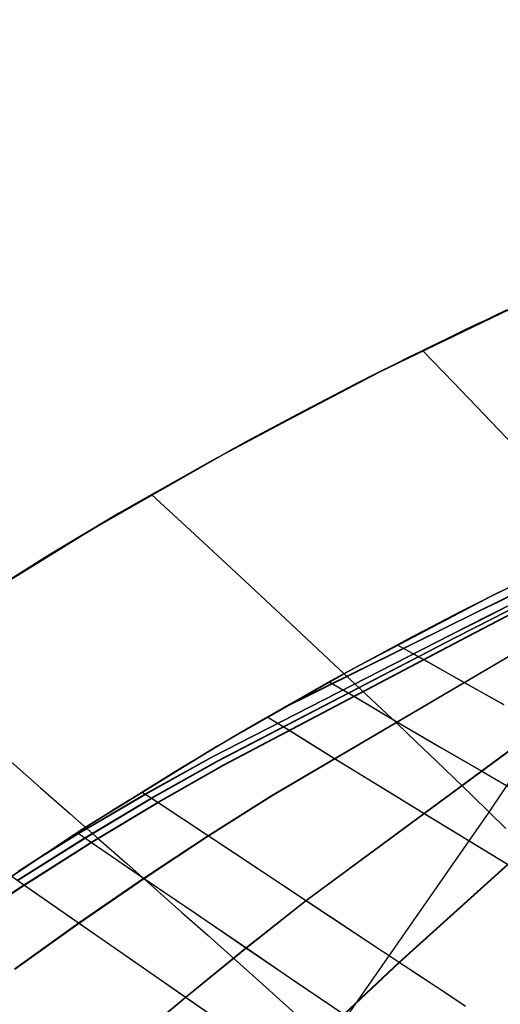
# Model space of a CAD drawing. Header units: millimetres. Extents: x -58 to 58, y -58 to 58.
# Tile 28 of 74: x -30.16 to -24.4, y 43.79 to 55.58. Entities that reach past the tile are written whole.
import ezdxf

# ---------------------------------------------------------------- set-up
doc = ezdxf.new("R2010")
doc.units = ezdxf.units.MM
doc.header["$MEASUREMENT"] = 0
doc.layers.add('Predefinito', color=5, linetype='Continuous')

msp = doc.modelspace()

# ---------------------------------------------------------------- linework, layer by layer
at = {"layer": 'Predefinito', "color": 9}
for points in [[(-14.722, 55.583), (-16.632, 55.042), (-18.522, 54.435), (-20.39, 53.763), (-22.233, 53.028), (-24.05, 52.229), (-25.839, 51.367), (-27.596, 50.445), (-29.321, 49.462), (-31.011, 48.421), (-32.664, 47.322), (-34.278, 46.166), (-35.851, 44.955), (-37.381, 43.691), (-38.867, 42.375)], [(-38.867, 42.375), (-37.381, 43.691), (-35.851, 44.955), (-34.278, 46.166), (-32.664, 47.322), (-31.011, 48.421), (-29.321, 49.462), (-27.596, 50.445), (-25.839, 51.367), (-24.05, 52.229), (-22.233, 53.028), (-20.39, 53.763), (-18.522, 54.435), (-16.632, 55.042), (-14.722, 55.583)], [(-13.954, 52.683), (-15.764, 52.17), (-17.556, 51.595), (-19.326, 50.958), (-21.073, 50.261), (-22.796, 49.504), (-24.491, 48.687), (-26.157, 47.813), (-27.791, 46.882), (-29.393, 45.894), (-30.96, 44.853), (-32.489, 43.757), (-33.98, 42.61), (-35.431, 41.412), (-36.839, 40.164), (-38.203, 38.868), (-39.522, 37.527), (-40.794, 36.14), (-42.017, 34.711), (-43.19, 33.24), (-44.312, 31.729), (-45.38, 30.181), (-46.395, 28.596), (-47.354, 26.978)], [(-47.354, 26.978), (-46.395, 28.596), (-45.38, 30.181), (-44.312, 31.729), (-43.19, 33.24), (-42.017, 34.711), (-40.794, 36.14), (-39.522, 37.527), (-38.203, 38.868), (-36.839, 40.164), (-35.431, 41.412), (-33.98, 42.61), (-32.489, 43.757), (-30.96, 44.853), (-29.393, 45.894), (-27.791, 46.882), (-26.157, 47.813), (-24.491, 48.687), (-22.796, 49.504), (-21.073, 50.261), (-19.326, 50.958), (-17.556, 51.595), (-15.764, 52.17), (-13.954, 52.683)]]:
    msp.add_lwpolyline(points, dxfattribs=at)
for points in [[(-24.313, 52.107, 349.695), (-24.432, 52.051, 349.739), (-24.562, 51.99, 349.783), (-24.703, 51.923, 349.827), (-24.86, 51.848, 349.871), (-25.038, 51.762, 349.915), (-25.245, 51.662, 349.959), (-25.365, 51.603, 349.981), (-25.5, 51.536, 350.003), (-25.657, 51.458, 350.025), (-25.852, 51.361, 350.047), (-26.126, 51.222, 350.068), (-26.38, 51.091, 350.078), (-26.756, 50.896, 350.079), (-27.447, 50.526, 350.059), (-28.966, 49.671, 349.988), (-29.817, 49.165, 349.976), (-31.379, 48.183, 349.982)], [(-30.753, 48.585, 29.982), (-29.761, 49.199, 29.974), (-28.787, 49.775, 29.965), (-27.837, 50.313, 29.954), (-26.125, 51.222, 29.931), (-25.998, 51.287, 29.931), (-25.842, 51.366, 29.935), (-25.747, 51.413, 29.94), (-25.611, 51.481, 29.951), (-25.507, 51.533, 29.961), (-25.42, 51.576, 29.972), (-25.275, 51.647, 29.993), (-25.154, 51.706, 30.015), (-25.048, 51.758, 30.036), (-24.953, 51.803, 30.058), (-24.867, 51.845, 30.079), (-24.786, 51.883, 30.101), (-24.641, 51.953, 30.144), (-24.511, 52.014, 30.187), (-24.393, 52.07, 30.23)], [(-25.327, 51.622, 30.025), (-24.957, 51.238, 31.022), (-24.594, 50.86, 32.046), (-24.242, 50.49, 33.096), (-23.901, 50.129, 34.174), (-23.576, 49.78, 35.279), (-23.268, 49.445, 36.412), (-22.981, 49.125, 37.573), (-22.718, 48.823, 38.762), (-22.479, 48.54, 39.98), (-22.267, 48.278, 41.224), (-22.081, 48.035, 42.492), (-21.922, 47.813, 43.78), (-21.789, 47.611, 45.086), (-21.682, 47.43, 46.407), (-21.603, 47.269, 47.741), (-21.55, 47.129, 49.085), (-21.524, 47.009, 50.437), (-21.52, 46.908, 51.794), (-21.556, 46.751, 54.522), (-21.657, 46.544, 60)], [(-25.327, 51.622, 349.975), (-24.957, 51.238, 348.978), (-24.594, 50.86, 347.954), (-24.242, 50.49, 346.904), (-23.901, 50.129, 345.826), (-23.576, 49.78, 344.721), (-23.268, 49.445, 343.588), (-22.981, 49.125, 342.427), (-22.718, 48.823, 341.238), (-22.479, 48.54, 340.02), (-22.267, 48.278, 338.776), (-22.081, 48.035, 337.508), (-21.922, 47.813, 336.22), (-21.789, 47.611, 334.914), (-21.682, 47.43, 333.593), (-21.603, 47.269, 332.259), (-21.55, 47.129, 330.915), (-21.524, 47.009, 329.563), (-21.52, 46.908, 328.206), (-21.556, 46.751, 325.478), (-21.657, 46.544, 320)], [(-28.578, 49.895, 30), (-28.011, 49.372, 30.896), (-27.455, 48.857, 31.829), (-26.911, 48.353, 32.8), (-26.386, 47.862, 33.809), (-26.13, 47.622, 34.328), (-25.881, 47.387, 34.857), (-25.637, 47.157, 35.395), (-25.4, 46.931, 35.943), (-25.17, 46.712, 36.502), (-24.948, 46.498, 37.07), (-24.734, 46.29, 37.648), (-24.528, 46.09, 38.236), (-24.331, 45.895, 38.835)], [(-28.578, 49.895, 350), (-28.011, 49.372, 349.104), (-27.455, 48.857, 348.171), (-26.911, 48.353, 347.2), (-26.386, 47.862, 346.191), (-26.13, 47.622, 345.672), (-25.881, 47.387, 345.143), (-25.637, 47.157, 344.605), (-25.4, 46.931, 344.057), (-25.17, 46.712, 343.498), (-24.948, 46.498, 342.93), (-24.734, 46.29, 342.352), (-24.528, 46.09, 341.764), (-24.331, 45.895, 341.165)], [(-30.573, 45.117, 28.553), (-29.324, 45.939, 28.675), (-28.226, 46.621, 28.798), (-27.306, 47.166, 28.89), (-26.421, 47.667, 28.95), (-25.458, 48.188, 29.009), (-25.131, 48.36, 29.04), (-24.871, 48.494, 29.07), (-24.655, 48.604, 29.101), (-24.469, 48.698, 29.133), (-24.305, 48.78, 29.164)], [(-30.173, 45.385, 351.411), (-29.02, 46.131, 351.291), (-27.61, 46.989, 351.138), (-27.267, 47.189, 351.107), (-26.22, 47.778, 351.04), (-25.439, 48.199, 350.99), (-25.036, 48.409, 350.95), (-24.822, 48.519, 350.923), (-24.609, 48.628, 350.891), (-24.395, 48.735, 350.854)], [(-27.063, 47.306, 351.091), (-25.103, 48.274, 350.823), (-24.643, 48.501, 350.742), (-24.409, 48.616, 350.693), (-24.173, 48.732, 350.639)], [(-26.989, 47.348, 28.915), (-25.108, 48.276, 29.171), (-24.647, 48.503, 29.252), (-24.413, 48.618, 29.3), (-24.177, 48.734, 29.355)], [(-30.9, 44.698, 28.645), (-30.105, 45.221, 28.732), (-29.299, 45.732, 28.836), (-28.501, 46.212, 28.956), (-27.713, 46.66, 29.087), (-24.876, 48.151, 29.528), (-24.424, 48.386, 29.614), (-24.195, 48.506, 29.665)], [(-30.893, 44.693, 351.349), (-30.099, 45.217, 351.262), (-29.294, 45.728, 351.158), (-28.495, 46.208, 351.038), (-27.708, 46.656, 350.907), (-24.872, 48.149, 350.465), (-24.42, 48.384, 350.379), (-24.191, 48.503, 350.328)], [(-30.187, 45.279, 28.651), (-29.379, 45.786, 28.752), (-28.576, 46.262, 28.872), (-27.786, 46.706, 29.001), (-24.935, 48.184, 29.435), (-24.481, 48.417, 29.521), (-24.25, 48.535, 29.571)], [(-30.181, 45.275, 351.343), (-29.373, 45.782, 351.242), (-28.571, 46.259, 351.122), (-27.78, 46.703, 350.993), (-24.931, 48.182, 350.558), (-24.477, 48.415, 350.473), (-24.246, 48.533, 350.422)], [(-30.108, 45.429, 351.405), (-29.451, 45.835, 351.323), (-28.646, 46.308, 351.205), (-27.852, 46.749, 351.078), (-24.989, 48.214, 350.649), (-24.533, 48.445, 350.565), (-24.301, 48.562, 350.515)], [(-29.896, 45.568, 28.615), (-29.457, 45.838, 28.672), (-28.651, 46.311, 28.789), (-27.857, 46.752, 28.916), (-24.993, 48.216, 29.344), (-24.537, 48.447, 29.428), (-24.305, 48.564, 29.478)], [(-30.22, 44.216, 29.303), (-29.45, 44.766, 29.403), (-28.671, 45.303, 29.519), (-27.899, 45.812, 29.652), (-27.139, 46.29, 29.794), (-24.41, 47.894, 30.284), (-23.978, 48.146, 30.379)], [(-30.214, 44.212, 350.691), (-29.444, 44.762, 350.591), (-28.665, 45.299, 350.475), (-27.894, 45.809, 350.342), (-27.134, 46.287, 350.2), (-24.406, 47.892, 349.71), (-23.974, 48.144, 349.615)], [(-25.632, 48.096, 351.004), (-25.313, 47.919, 350.536), (-24.829, 47.645, 349.789), (-24.353, 47.38, 349.016)], [(-25.632, 48.096, 28.996), (-25.317, 47.922, 29.457), (-24.833, 47.647, 30.204), (-24.357, 47.382, 30.978)], [(-26.448, 47.653, 28.948), (-26.156, 47.484, 29.339), (-25.639, 47.177, 30.071), (-25.129, 46.879, 30.83), (-24.63, 46.589, 31.616), (-24.145, 46.309, 32.43), (-23.675, 46.04, 33.272), (-23.223, 45.78, 34.142), (-22.791, 45.532, 35.038), (-22.382, 45.295, 35.961), (-21.996, 45.07, 36.91), (-21.637, 44.857, 37.883), (-21.305, 44.659, 38.874), (-21.001, 44.473, 39.881), (-20.723, 44.3, 40.903), (-20.471, 44.14, 41.938), (-20.244, 43.992, 42.984), (-20.042, 43.856, 44.04), (-19.865, 43.732, 45.106)], [(-26.447, 47.653, 351.052), (-26.151, 47.481, 350.654), (-25.634, 47.175, 349.923), (-25.125, 46.876, 349.164), (-24.626, 46.587, 348.377), (-24.141, 46.307, 347.563), (-23.671, 46.038, 346.721), (-23.22, 45.779, 345.852), (-22.788, 45.53, 344.956), (-22.379, 45.294, 344.033), (-21.994, 45.069, 343.083), (-21.635, 44.856, 342.111), (-21.303, 44.658, 341.12), (-20.999, 44.472, 340.113), (-20.721, 44.3, 339.092), (-20.47, 44.14, 338.057), (-20.243, 43.992, 337.011), (-20.042, 43.856, 335.955), (-19.864, 43.731, 334.89)], [(-27.441, 41.91, 37.615), (-24.528, 46.09, 38.236), (-23.605, 47.466, 38.428)], [(-27.441, 41.91, 342.385), (-24.528, 46.09, 341.764), (-23.605, 47.466, 341.572)], [(-27.191, 47.233, 351.101), (-26.931, 47.076, 350.776), (-26.385, 46.738, 350.057), (-25.847, 46.407, 349.309), (-25.32, 46.085, 348.533), (-24.807, 45.772, 347.728), (-24.309, 45.47, 346.894), (-23.83, 45.178, 346.031), (-23.371, 44.898, 345.14), (-23.15, 44.762, 344.684), (-22.934, 44.63, 344.22), (-22.725, 44.5, 343.75), (-22.522, 44.374, 343.273), (-22.326, 44.252, 342.789), (-22.137, 44.133, 342.3), (-21.78, 43.907, 341.308), (-21.452, 43.696, 340.298)], [(-27.191, 47.232, 28.9), (-26.936, 47.079, 29.218), (-26.389, 46.74, 29.937), (-25.851, 46.41, 30.684), (-25.324, 46.088, 31.46), (-24.811, 45.775, 32.265), (-24.313, 45.472, 33.099), (-23.834, 45.18, 33.962), (-23.374, 44.9, 34.854), (-23.153, 44.764, 35.31), (-22.937, 44.631, 35.773), (-22.728, 44.502, 36.244), (-22.525, 44.376, 36.721), (-22.329, 44.253, 37.205), (-22.139, 44.134, 37.694), (-21.782, 43.908, 38.686), (-21.453, 43.697, 39.696)], [(-28.891, 43.277, 30.722), (-28.17, 43.877, 30.843), (-27.444, 44.468, 30.98), (-26.725, 45.035, 31.134), (-23.891, 47.125, 31.777)], [(-28.886, 43.273, 349.272), (-28.165, 43.874, 349.151), (-27.439, 44.465, 349.013), (-26.721, 45.032, 348.859), (-23.887, 47.123, 348.217)], [(-30.259, 46.693, 31.665), (-29.905, 46.383, 32.11), (-29.555, 46.076, 32.568), (-29.211, 45.773, 33.037), (-28.873, 45.475, 33.518), (-28.541, 45.182, 34.011), (-28.216, 44.895, 34.516), (-27.898, 44.613, 35.033), (-27.589, 44.338, 35.563), (-27.289, 44.07, 36.105), (-26.998, 43.809, 36.659), (-26.716, 43.556, 37.226)], [(-30.259, 46.693, 348.335), (-29.905, 46.383, 347.89), (-29.555, 46.076, 347.432), (-29.211, 45.773, 346.963), (-28.873, 45.475, 346.482), (-28.541, 45.182, 345.989), (-28.216, 44.895, 345.484), (-27.898, 44.613, 344.967), (-27.589, 44.338, 344.437), (-27.289, 44.07, 343.895), (-26.998, 43.809, 343.341), (-26.716, 43.556, 342.774)], [(-26.272, 43.672, 32.571), (-25.607, 44.295, 32.742), (-23.002, 46.641, 33.453)], [(-26.267, 43.669, 347.423), (-25.603, 44.292, 347.252), (-22.999, 46.639, 346.54)], [(-28.691, 46.336, 351.254), (-28.495, 46.208, 351.038), (-27.894, 45.809, 350.342), (-27.301, 45.416, 349.616), (-26.721, 45.032, 348.859), (-26.154, 44.657, 348.071), (-25.603, 44.292, 347.252), (-25.334, 44.114, 346.831), (-25.07, 43.94, 346.401), (-24.811, 43.768, 345.964)], [(-28.691, 46.336, 28.746), (-28.501, 46.212, 28.956), (-27.899, 45.812, 29.652), (-27.306, 45.419, 30.377), (-26.725, 45.035, 31.134), (-26.158, 44.66, 31.922), (-25.607, 44.295, 32.742), (-25.338, 44.117, 33.163), (-25.074, 43.942, 33.592), (-24.815, 43.77, 34.029)], [(-29.469, 45.846, 351.341), (-29.294, 45.728, 351.158), (-28.665, 45.299, 350.475), (-28.046, 44.878, 349.76), (-27.439, 44.465, 349.013), (-26.845, 44.061, 348.234), (-26.267, 43.669, 347.423)], [(-29.469, 45.846, 28.659), (-29.299, 45.732, 28.836), (-28.671, 45.303, 29.519), (-28.051, 44.881, 30.234), (-27.444, 44.468, 30.98), (-26.85, 44.064, 31.759), (-26.272, 43.672, 32.571)], [(-30.259, 45.328, 351.419), (-30.099, 45.217, 351.262), (-29.444, 44.762, 350.591), (-28.799, 44.313, 349.888), (-28.165, 43.874, 349.151), (-27.545, 43.444, 348.381)], [(-30.259, 45.328, 28.581), (-30.105, 45.221, 28.732), (-29.45, 44.766, 29.403), (-28.804, 44.317, 30.106), (-28.17, 43.877, 30.843), (-27.55, 43.447, 31.613)]]:
    msp.add_polyline3d(points, dxfattribs=at)

doc.saveas('drawing.dxf')
